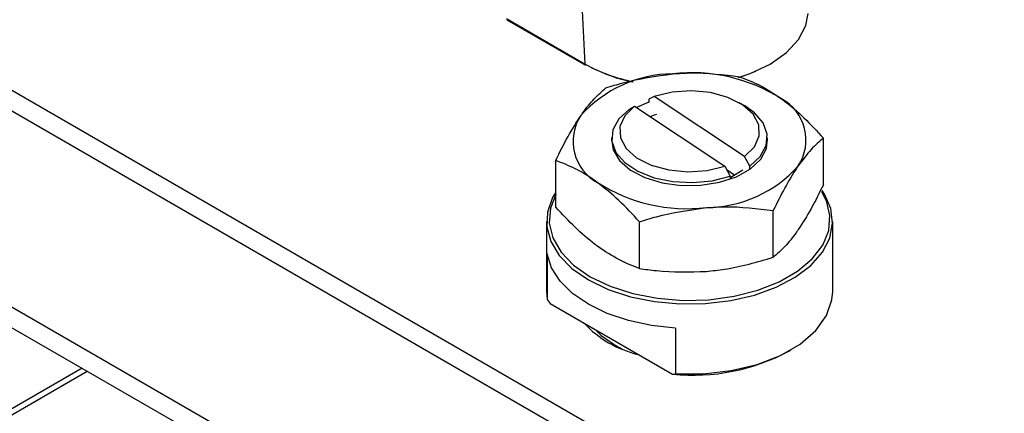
# Model space of a CAD drawing. Header units: millimetres. Extents: x 16 to 503, y 3 to 290.
# Tile 121 of 172: x 97.06 to 102.88, y 154.23 to 156.56. Entities that reach past the tile are written whole.
import ezdxf

# ---------------------------------------------------------------- set-up
doc = ezdxf.new("R2010")
doc.units = ezdxf.units.MM

msp = doc.modelspace()

# ---------------------------------------------------------------- linework, layer by layer
at = {"color": 7, "linetype": 'Continuous', "lineweight": 25}
for p, q in [((80.7717, 165.5172), (105.1995, 151.4153)), ((80.7409, 165.4134), (105.1687, 151.3115)), ((82.3382, 163.3312), (104.1987, 150.7115)), ((82.3074, 163.2274), (104.1678, 150.6077)), ((100.4017, 156.2972), (100.3698, 156.9825)), ((99.9364, 156.5658), (100.4017, 156.2972)), ((99.9396, 156.5594), (100.4049, 156.2908)), ((100.8102, 156.1064), (100.7794, 156.0892)), ((100.7794, 156.0892), (100.7794, 156.0709)), ((101.3446, 155.7513), (100.8102, 156.1064)), ((100.6633, 156.0309), (100.6941, 156.0482)), ((100.6941, 156.0482), (101.2284, 155.6931)), ((100.7794, 156.0718), (100.7064, 156.04)), ((101.3452, 156.0501), (101.3125, 156.069)), ((100.5586, 155.8621), (100.5586, 155.8437)), ((101.4801, 155.8437), (101.4801, 155.8621)), ((101.8104, 155.5841), (101.8104, 155.86)), ((100.2282, 155.4515), (100.2282, 155.7274)), ((101.3753, 155.6932), (101.3446, 155.7513)), ((101.2284, 155.6931), (101.2592, 155.635)), ((101.2868, 155.6389), (101.2409, 155.6694)), ((101.3753, 155.6749), (101.3753, 155.6932)), ((101.2592, 155.635), (101.2592, 155.6166)), ((101.5143, 155.1554), (101.5143, 155.4313)), ((100.1732, 155.3671), (100.1732, 154.9525)), ((100.7232, 155.0892), (100.7232, 155.365)), ((101.8655, 154.9525), (101.8655, 155.3671)), ((100.1772, 155.1749), (100.1772, 154.9049)), ((100.1732, 154.9525), (100.1772, 154.9049)), ((100.1772, 154.9049), (100.1946, 154.8823)), ((100.1946, 154.8823), (100.9194, 154.4638)), ((100.9368, 154.7365), (100.9368, 154.4664)), ((100.5787, 154.6351), (100.6182, 154.6142)), ((101.6069, 154.6009), (101.6177, 154.6072)), ((97.4271, 154.499), (86.0855, 147.9516)), ((86.088, 147.9172), (97.4582, 154.4811)), ((100.9194, 154.4638), (100.9368, 154.4664))]:
    msp.add_line(p, q, dxfattribs=at)
at = {"color": 7, "linetype": 'Continuous', "lineweight": 25, "flags": 128}
for points in [[(101.3064, 156.2171), (101.3783, 156.2417), (101.4955, 156.2972), (101.5917, 156.3649), (101.6632, 156.4421), (101.7072, 156.5258), (101.7215, 156.5964)], [(101.4088, 156.2533), (101.3698, 156.2372), (101.3195, 156.2194)], [(101.3446, 155.7513), (101.4025, 155.8083), (101.4312, 155.8722), (101.4285, 155.9383), (101.3947, 156.0014), (101.3323, 156.0567), (101.2461, 156.1001), (101.1426, 156.1283), (101.0297, 156.139), (100.916, 156.1316), (100.8102, 156.1064)], [(100.6633, 156.0309), (100.601, 155.9736), (100.5658, 155.9091), (100.5599, 155.8415), (100.5838, 155.7752), (100.6359, 155.7146), (100.7127, 155.6635), (100.8095, 155.6253), (100.9198, 155.6024), (101.0365, 155.5963), (101.1522, 155.6074), (101.2592, 155.635)], [(100.6941, 156.0482), (100.6362, 155.9912), (100.6075, 155.9273), (100.6101, 155.8612), (100.6439, 155.7981), (100.7063, 155.7428), (100.7926, 155.6994), (100.8961, 155.6712), (101.009, 155.6605), (101.1226, 155.6679), (101.2284, 155.6931)], [(101.3753, 155.6932), (101.4376, 155.7505), (101.4728, 155.8151), (101.4787, 155.8827), (101.4548, 155.9489), (101.4028, 156.0096), (101.3452, 156.0501)], [(100.7864, 155.9868), (100.813, 155.9972), (100.8251, 156.0014)], [(100.5586, 155.8596), (100.5582, 155.856), (100.5676, 155.7894), (100.6054, 155.7263), (100.6692, 155.6706), (100.755, 155.6258), (100.8574, 155.5947), (100.9699, 155.5793), (101.0856, 155.5805)], [(101.0856, 155.5805), (101.1971, 155.5983), (101.2974, 155.6316), (101.3803, 155.6782), (101.4405, 155.7352), (101.4742, 155.7991), (101.4801, 155.8596)], [(101.3338, 155.6692), (101.2692, 155.63), (101.2592, 155.6254)], [(100.2282, 155.5404), (100.2089, 155.5076), (100.1785, 155.4218), (100.1751, 155.3342), (100.1988, 155.2477), (100.2489, 155.1651), (100.3238, 155.0889), (100.421, 155.0217)], [(100.2282, 155.526), (100.1965, 155.4459), (100.1894, 155.3575), (100.2106, 155.2698), (100.2593, 155.1859), (100.3339, 155.1086), (100.4319, 155.0405)], [(100.421, 155.0217), (100.5374, 154.9655), (100.6694, 154.9223), (100.8126, 154.8934), (100.9624, 154.8797), (101.1141, 154.8817), (101.2627, 154.8992), (101.4035, 154.9318), (101.5319, 154.9784), (101.6439, 155.0375), (101.7358, 155.1072), (101.8046, 155.1852), (101.8483, 155.2691), (101.8653, 155.3561), (101.8551, 155.4435), (101.818, 155.5284), (101.8033, 155.5508)], [(100.4319, 155.0405), (100.5498, 154.984), (100.6838, 154.9409), (100.8291, 154.9128), (100.981, 154.9006), (101.1341, 154.9046), (101.2833, 154.9249), (101.4236, 154.9607), (101.5501, 155.0107), (101.6585, 155.0732), (101.7451, 155.1463), (101.807, 155.2272), (101.8421, 155.3134), (101.8492, 155.4018), (101.828, 155.4894), (101.8006, 155.5427)], [(100.9368, 154.7365), (100.7939, 154.7518), (100.6577, 154.781), (100.5322, 154.8232), (100.421, 154.8772), (100.3275, 154.9414), (100.2543, 155.0139), (100.2037, 155.0925), (100.1772, 155.1749)], [(100.9368, 154.4664), (101.1026, 154.4664), (101.2651, 154.4851), (101.4183, 154.5218), (101.5561, 154.5749), (101.6734, 154.6426), (101.7655, 154.7222), (101.829, 154.8106), (101.8614, 154.9045), (101.8655, 154.9525)], [(100.4633, 154.7271), (100.4968, 154.6936), (100.5787, 154.6351)]]:
    msp.add_lwpolyline(points, dxfattribs=at)
at = {"color": 7, "linetype": 'Continuous', "lineweight": 25}
for centre, radius, start, end in [((100.8812, 157.1652), 0.9916, 241.08013, 258.61435), ((100.4091, 156.2969), 0.00738, 177.47922, 235.28496), ((100.885, 157.1546), 0.9843, 242.98224, 257.93476), ((100.9281, 155.5008), 0.739, 90.63854, 138.31286), ((101.0327, 155.2593), 0.9869, 57.50355, 96.56582), ((101.4311, 155.8483), 0.2768, 326.66137, 61.56033), ((100.6075, 155.8401), 0.2768, 146.66137, 241.56033), ((101.1105, 156.1876), 0.739, 270.63854, 318.31286), ((101.0059, 156.4291), 0.9869, 237.50355, 276.56582), ((100.8556, 155.1912), 0.6261, 222.77977, 256.84831), ((101.0376, 155.6635), 1.2055, 264.3698, 298.17721)]:
    msp.add_arc(centre, radius, start, end, dxfattribs=at)
for points, knots in [([(100.5243, 156.1561), (100.5575, 156.1665), (100.6865, 156.2069), (100.8204, 156.2257), (100.9199, 156.2397)], [0, 0, 0, 0, 0.257551, 1, 1, 1, 1]), ([(100.9199, 156.2397), (100.9559, 156.242), (101.0898, 156.2504), (101.2201, 156.2342), (101.3155, 156.2223)], [0, 0, 0, 0, 0.268634, 1, 1, 1, 1]), ([(101.3155, 156.2223), (101.3556, 156.207), (101.4368, 156.1761), (101.5206, 156.12), (101.5629, 156.0917)], [0, 0, 0, 0, 0.495458, 1, 1, 1, 1]), ([(100.3763, 155.9922), (100.3798, 155.9973), (100.4064, 156.0353), (100.4565, 156.0968), (100.5016, 156.1362), (100.5243, 156.1561)], [0, 0, 0, 0, 0.07009, 0.530784, 1, 1, 1, 1]), ([(101.5629, 156.0917), (101.5688, 156.0873), (101.6132, 156.0543), (101.697, 155.982), (101.7724, 155.9009), (101.8104, 155.86)], [0, 0, 0, 0, 0.07009, 0.530784, 1, 1, 1, 1]), ([(100.2282, 155.7274), (100.2522, 155.7763), (100.3008, 155.8751), (100.351, 155.9529), (100.3763, 155.9922)], [0, 0, 0, 0, 0.495458, 1, 1, 1, 1]), ([(101.8104, 155.86), (101.7864, 155.8393), (101.7379, 155.7975), (101.6877, 155.7301), (101.6624, 155.6961)], [0, 0, 0, 0, 0.495458, 1, 1, 1, 1]), ([(100.4757, 155.5967), (100.4698, 155.601), (100.4254, 155.633), (100.3416, 155.6833), (100.2662, 155.7126), (100.2282, 155.7274)], [0, 0, 0, 0, 0.07009, 0.530784, 1, 1, 1, 1]), ([(101.6624, 155.6961), (101.6589, 155.691), (101.6323, 155.6521), (101.5822, 155.5685), (101.5371, 155.4773), (101.5143, 155.4313)], [0, 0, 0, 0, 0.07009, 0.530784, 1, 1, 1, 1]), ([(100.7232, 155.365), (100.683, 155.4086), (100.6019, 155.4964), (100.518, 155.5631), (100.4757, 155.5967)], [0, 0, 0, 0, 0.495458, 1, 1, 1, 1]), ([(101.8104, 155.5841), (101.7864, 155.5352), (101.7379, 155.4364), (101.6877, 155.3586), (101.6624, 155.3193)], [0, 0, 0, 0, 0.495458, 1, 1, 1, 1]), ([(100.4757, 155.2199), (100.4698, 155.2242), (100.4254, 155.2572), (100.3416, 155.3295), (100.2662, 155.4106), (100.2282, 155.4515)], [0, 0, 0, 0, 0.07009, 0.530784, 1, 1, 1, 1]), ([(100.7232, 155.365), (100.7564, 155.3754), (100.8853, 155.4158), (101.0193, 155.4347), (101.1187, 155.4487)], [0, 0, 0, 0, 0.257551, 1, 1, 1, 1]), ([(101.1187, 155.4487), (101.1547, 155.4509), (101.2886, 155.4594), (101.419, 155.4432), (101.5143, 155.4313)], [0, 0, 0, 0, 0.2686336, 1, 1, 1, 1]), ([(101.6624, 155.3193), (101.6589, 155.3142), (101.6323, 155.2762), (101.5822, 155.2147), (101.5371, 155.1753), (101.5143, 155.1554)], [0, 0, 0, 0, 0.07009, 0.530784, 1, 1, 1, 1]), ([(100.7232, 155.0892), (100.683, 155.1045), (100.6019, 155.1354), (100.518, 155.1915), (100.4757, 155.2199)], [0, 0, 0, 0, 0.495458, 1, 1, 1, 1]), ([(101.1187, 155.0718), (101.1547, 155.0756), (101.2886, 155.0896), (101.419, 155.1276), (101.5143, 155.1554)], [0, 0, 0, 0, 0.268634, 1, 1, 1, 1]), ([(100.7232, 155.0892), (100.7564, 155.0843), (100.8853, 155.0655), (101.0193, 155.0691), (101.1187, 155.0718)], [0, 0, 0, 0, 0.2575513, 1, 1, 1, 1])]:
    msp.add_open_spline(points, degree=3, knots=knots, dxfattribs=at)

doc.saveas('drawing.dxf')
